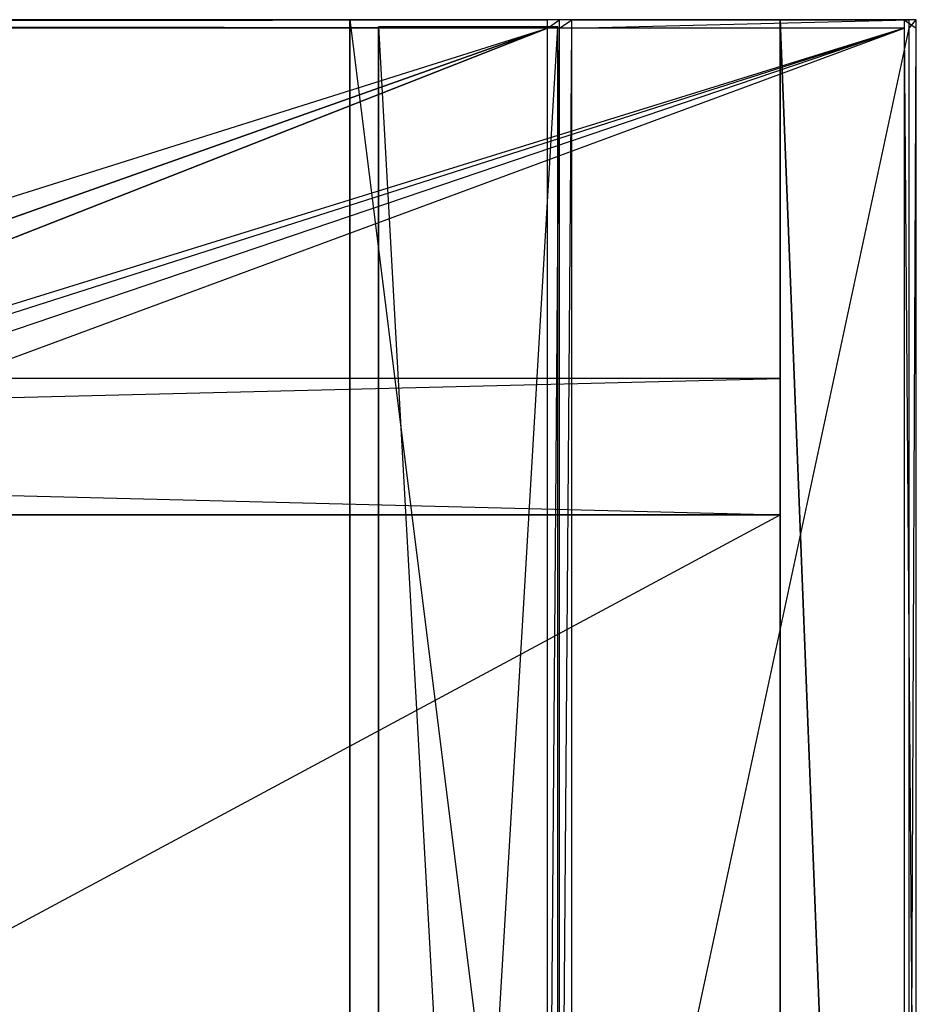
# Model space of a CAD drawing. Extents: x 0 to 0.8, y -0.5 to 0.
# Tile 26 of 26: x 0.675 to 0.8, y -0.137 to 0. Entities that reach past the tile are written whole.
import ezdxf

# ---------------------------------------------------------------- set-up
doc = ezdxf.new("R2010")
doc.units = 0
for name, color, linetype in [('L20_PLATTE_LEGATO_N_B12300__0__', 7, 'CONTINUOUS'), ('L21_KORPUS_LEGATO_SE_X_190__Y_4', 7, 'CONTINUOUS'), ('L22_KORPUS_LEGATO_BO_X_7620__Y_', 7, 'CONTINUOUS'), ('L23_KORPUS_LEGATO_RWT_X_7620__Y', 7, 'CONTINUOUS'), ('L24_KORPUS_LEGATO_3_N_B12300___', 7, 'CONTINUOUS'), ('L25_KORPUS_LEGATO_2_N_B12300___', 7, 'CONTINUOUS')]:
    doc.layers.add(name, color=color, linetype=linetype)

msp = doc.modelspace()

# ---------------------------------------------------------------- linework, layer by layer
at = {"layer": 'L20_PLATTE_LEGATO_N_B12300__0__', "color": 8}
for points, invisible_edges in [([(0.00192, 0, 0.548361), (0.798322, 0, 0.544378), (0.00192, 0, 0.544378), (0.00192, 0, 0.548361)], 13), ([(0.798322, 0, 0.544378), (0.00192, 0, 0.548361), (0.798322, 0, 0.548361), (0.798322, 0, 0.544378)], 14), ([(0.00192, 0, 0.55), (0.798322, 0, 0.548361), (0.00192, 0, 0.548361), (0.00192, 0, 0.55)], 13), ([(0.798322, 0, 0.548361), (0.00192, 0, 0.55), (0.798322, 0, 0.55), (0.798322, 0, 0.548361)], 14), ([(0.00192, 0, 0.5432), (0.797308, 0, 0.542564), (0.002933, 0, 0.542564), (0.00192, 0, 0.5432)], 13), ([(0.797308, 0, 0.542564), (0.00192, 0, 0.5432), (0.798322, 0, 0.5432), (0.797308, 0, 0.542564)], 14), ([(0.00192, 0, 0.544378), (0.798322, 0, 0.5432), (0.00192, 0, 0.5432), (0.00192, 0, 0.544378)], 13), ([(0.798322, 0, 0.5432), (0.00192, 0, 0.544378), (0.798322, 0, 0.544378), (0.798322, 0, 0.5432)], 14), ([(0.798322, -0.001197, 0.55), (0.00192, 0, 0.55), (0.00192, -0.001197, 0.55), (0.798322, -0.001197, 0.55)], 13), ([(0.00192, 0, 0.55), (0.798322, -0.001197, 0.55), (0.798322, 0, 0.55), (0.00192, 0, 0.55)], 14), ([(0.002933, 0, 0.542564), (0.750281, 0, 0.513069), (0.049961, 0, 0.513069), (0.002933, 0, 0.542564)], 13), ([(0.750281, 0, 0.513069), (0.002933, 0, 0.542564), (0.797308, 0, 0.542564), (0.750281, 0, 0.513069)], 14), ([(0.049961, 0, 0.513069), (0.748577, 0, 0.512), (0.051665, 0, 0.512), (0.049961, 0, 0.513069)], 13), ([(0.748577, 0, 0.512), (0.049961, 0, 0.513069), (0.750281, 0, 0.513069), (0.748577, 0, 0.512)], 14), ([(0.748577, 0, 0.512), (0.051665, -0.001197, 0.512), (0.051665, 0, 0.512), (0.748577, 0, 0.512)], 13), ([(0.051665, -0.001197, 0.512), (0.748577, 0, 0.512), (0.748577, -0.001197, 0.512), (0.051665, -0.001197, 0.512)], 14), ([(0.750281, 0, 0.513069), (0.750256, 0, 0.512), (0.748577, 0, 0.512), (0.750281, 0, 0.513069)], 13), ([(0.750256, 0, 0.512), (0.748577, -0.001197, 0.512), (0.748577, 0, 0.512), (0.750256, 0, 0.512)], 13), ([(0.748577, -0.001197, 0.512), (0.750256, 0, 0.512), (0.750256, -0.001197, 0.512), (0.748577, -0.001197, 0.512)], 14), ([(0.751959, 0, 0.513069), (0.750256, -0.001197, 0.512), (0.750256, 0, 0.512), (0.751959, 0, 0.513069)], 13), ([(0.750256, -0.001197, 0.512), (0.751959, 0, 0.513069), (0.751959, -0.001197, 0.513069), (0.750256, -0.001197, 0.512)], 14), ([(0.750256, 0, 0.512), (0.750281, 0, 0.513069), (0.751959, 0, 0.513069), (0.750256, 0, 0.512)], 14), ([(0.797308, 0, 0.542564), (0.751959, 0, 0.513069), (0.750281, 0, 0.513069), (0.797308, 0, 0.542564)], 13), ([(0.798987, 0, 0.542564), (0.751959, -0.001197, 0.513069), (0.751959, 0, 0.513069), (0.798987, 0, 0.542564)], 13), ([(0.751959, -0.001197, 0.513069), (0.798987, 0, 0.542564), (0.798987, -0.001197, 0.542564), (0.751959, -0.001197, 0.513069)], 14), ([(0.751959, 0, 0.513069), (0.797308, 0, 0.542564), (0.798987, 0, 0.542564), (0.751959, 0, 0.513069)], 14), ([(0.798322, 0, 0.5432), (0.798987, 0, 0.542564), (0.797308, 0, 0.542564), (0.798322, 0, 0.5432)], 13), ([(0.8, -0.001197, 0.55), (0.798322, 0, 0.55), (0.798322, -0.001197, 0.55), (0.8, -0.001197, 0.55)], 13), ([(0.798322, 0, 0.55), (0.8, -0.001197, 0.55), (0.8, 0, 0.55), (0.798322, 0, 0.55)], 14), ([(0.798322, 0, 0.55), (0.8, 0, 0.548361), (0.798322, 0, 0.548361), (0.798322, 0, 0.55)], 13), ([(0.8, 0, 0.548361), (0.798322, 0, 0.55), (0.8, 0, 0.55), (0.8, 0, 0.548361)], 14), ([(0.798322, 0, 0.548361), (0.8, 0, 0.544378), (0.798322, 0, 0.544378), (0.798322, 0, 0.548361)], 13), ([(0.8, 0, 0.544378), (0.798322, 0, 0.548361), (0.8, 0, 0.548361), (0.8, 0, 0.544378)], 14), ([(0.798322, 0, 0.544378), (0.8, 0, 0.5432), (0.798322, 0, 0.5432), (0.798322, 0, 0.544378)], 13), ([(0.8, 0, 0.5432), (0.798322, 0, 0.544378), (0.8, 0, 0.544378), (0.8, 0, 0.5432)], 14), ([(0.798987, 0, 0.542564), (0.798322, 0, 0.5432), (0.8, 0, 0.5432), (0.798987, 0, 0.542564)], 14), ([(0.8, 0, 0.5432), (0.798987, -0.001197, 0.542564), (0.798987, 0, 0.542564), (0.8, 0, 0.5432)], 13), ([(0.798987, -0.001197, 0.542564), (0.8, 0, 0.5432), (0.8, -0.001197, 0.5432), (0.798987, -0.001197, 0.542564)], 14), ([(0.8, 0, 0.5432), (0.8, -0.001197, 0.544378), (0.8, -0.001197, 0.5432), (0.8, 0, 0.5432)], 13), ([(0.8, -0.001197, 0.544378), (0.8, 0, 0.5432), (0.8, 0, 0.544378), (0.8, -0.001197, 0.544378)], 14), ([(0.8, 0, 0.544378), (0.8, -0.001197, 0.548361), (0.8, -0.001197, 0.544378), (0.8, 0, 0.544378)], 13), ([(0.8, -0.001197, 0.548361), (0.8, 0, 0.544378), (0.8, 0, 0.548361), (0.8, -0.001197, 0.548361)], 14), ([(0.8, 0, 0.548361), (0.8, -0.001197, 0.55), (0.8, -0.001197, 0.548361), (0.8, 0, 0.548361)], 13), ([(0.8, -0.001197, 0.55), (0.8, 0, 0.548361), (0.8, 0, 0.55), (0.8, -0.001197, 0.55)], 14), ([(0.00192, -0.001197, 0.55), (0.36491, -0.135245, 0.55), (0.798322, -0.001197, 0.55), (0.00192, -0.001197, 0.55)], 10), ([(0.748577, -0.001197, 0.512), (0.051665, -0.220523, 0.512), (0.051665, -0.001197, 0.512), (0.748577, -0.001197, 0.512)], 13), ([(0.051665, -0.220523, 0.512), (0.748577, -0.001197, 0.512), (0.365219, -0.135991, 0.512), (0.051665, -0.220523, 0.512)], 10), ([(0.798322, -0.001197, 0.55), (0.36491, -0.135245, 0.55), (0.382226, -0.129992, 0.55), (0.798322, -0.001197, 0.55)], 13), ([(0.365219, -0.135991, 0.512), (0.748577, -0.001197, 0.512), (0.382383, -0.130785, 0.512), (0.365219, -0.135991, 0.512)], 13), ([(0.798322, -0.001197, 0.55), (0.382226, -0.129992, 0.55), (0.400233, -0.128218, 0.55), (0.798322, -0.001197, 0.55)], 10), ([(0.382383, -0.130785, 0.512), (0.748577, -0.001197, 0.512), (0.400233, -0.129027, 0.512), (0.382383, -0.130785, 0.512)], 10), ([(0.798322, -0.001197, 0.55), (0.400233, -0.128218, 0.55), (0.418241, -0.129992, 0.55), (0.798322, -0.001197, 0.55)], 13), ([(0.400233, -0.129027, 0.512), (0.748577, -0.001197, 0.512), (0.418083, -0.130785, 0.512), (0.400233, -0.129027, 0.512)], 13), ([(0.418083, -0.130785, 0.512), (0.748577, -0.001197, 0.512), (0.435247, -0.135991, 0.512), (0.418083, -0.130785, 0.512)], 10), ([(0.798322, -0.001197, 0.55), (0.418241, -0.129992, 0.55), (0.435557, -0.135245, 0.55), (0.798322, -0.001197, 0.55)], 10), ([(0.435247, -0.135991, 0.512), (0.748577, -0.001197, 0.512), (0.451066, -0.144446, 0.512), (0.435247, -0.135991, 0.512)], 15), ([(0.798322, -0.001197, 0.55), (0.435557, -0.135245, 0.55), (0.451515, -0.143774, 0.55), (0.798322, -0.001197, 0.55)], 13), ([(0.451066, -0.144446, 0.512), (0.748577, -0.001197, 0.512), (0.464931, -0.155825, 0.512), (0.451066, -0.144446, 0.512)], 15), ([(0.798322, -0.001197, 0.55), (0.451515, -0.143774, 0.55), (0.465502, -0.155254, 0.55), (0.798322, -0.001197, 0.55)], 15), ([(0.464931, -0.155825, 0.512), (0.748577, -0.001197, 0.512), (0.47631, -0.16969, 0.512), (0.464931, -0.155825, 0.512)], 15), ([(0.798322, -0.001197, 0.55), (0.465502, -0.155254, 0.55), (0.476982, -0.169241, 0.55), (0.798322, -0.001197, 0.55)], 15), ([(0.47631, -0.16969, 0.512), (0.748577, -0.001197, 0.512), (0.484765, -0.185509, 0.512), (0.47631, -0.16969, 0.512)], 15), ([(0.798322, -0.001197, 0.55), (0.476982, -0.169241, 0.55), (0.485512, -0.185199, 0.55), (0.798322, -0.001197, 0.55)], 15), ([(0.484765, -0.185509, 0.512), (0.748577, -0.001197, 0.512), (0.489972, -0.202673, 0.512), (0.484765, -0.185509, 0.512)], 15), ([(0.798322, -0.001197, 0.55), (0.485512, -0.185199, 0.55), (0.490764, -0.202515, 0.55), (0.798322, -0.001197, 0.55)], 15), ([(0.489972, -0.202673, 0.512), (0.748577, -0.001197, 0.512), (0.49173, -0.220523, 0.512), (0.489972, -0.202673, 0.512)], 15), ([(0.798322, -0.001197, 0.55), (0.490764, -0.202515, 0.55), (0.492538, -0.220523, 0.55), (0.798322, -0.001197, 0.55)], 15), ([(0.49173, -0.220523, 0.512), (0.748577, -0.001197, 0.512), (0.748577, -0.220523, 0.512), (0.49173, -0.220523, 0.512)], 15), ([(0.798322, -0.001197, 0.55), (0.492538, -0.220523, 0.55), (0.798322, -0.220523, 0.55), (0.798322, -0.001197, 0.55)], 15), ([(0.750256, -0.001197, 0.512), (0.748577, -0.220523, 0.512), (0.748577, -0.001197, 0.512), (0.750256, -0.001197, 0.512)], 13), ([(0.748577, -0.220523, 0.512), (0.750256, -0.001197, 0.512), (0.750256, -0.220523, 0.512), (0.748577, -0.220523, 0.512)], 14), ([(0.751959, -0.001197, 0.513069), (0.750256, -0.220523, 0.512), (0.750256, -0.001197, 0.512), (0.751959, -0.001197, 0.513069)], 13), ([(0.750256, -0.220523, 0.512), (0.751959, -0.001197, 0.513069), (0.751959, -0.220523, 0.513069), (0.750256, -0.220523, 0.512)], 14), ([(0.798987, -0.001197, 0.542564), (0.751959, -0.220523, 0.513069), (0.751959, -0.001197, 0.513069), (0.798987, -0.001197, 0.542564)], 13), ([(0.751959, -0.220523, 0.513069), (0.798987, -0.001197, 0.542564), (0.798987, -0.220523, 0.542564), (0.751959, -0.220523, 0.513069)], 14), ([(0.8, -0.220523, 0.55), (0.798322, -0.001197, 0.55), (0.798322, -0.220523, 0.55), (0.8, -0.220523, 0.55)], 13), ([(0.798322, -0.001197, 0.55), (0.8, -0.220523, 0.55), (0.8, -0.001197, 0.55), (0.798322, -0.001197, 0.55)], 14), ([(0.8, -0.001197, 0.5432), (0.798987, -0.220523, 0.542564), (0.798987, -0.001197, 0.542564), (0.8, -0.001197, 0.5432)], 13), ([(0.798987, -0.220523, 0.542564), (0.8, -0.001197, 0.5432), (0.8, -0.220523, 0.5432), (0.798987, -0.220523, 0.542564)], 14), ([(0.8, -0.001197, 0.548361), (0.8, -0.220523, 0.55), (0.8, -0.220523, 0.548361), (0.8, -0.001197, 0.548361)], 13), ([(0.8, -0.220523, 0.55), (0.8, -0.001197, 0.548361), (0.8, -0.001197, 0.55), (0.8, -0.220523, 0.55)], 14), ([(0.8, -0.001197, 0.544378), (0.8, -0.220523, 0.548361), (0.8, -0.220523, 0.544378), (0.8, -0.001197, 0.544378)], 13), ([(0.8, -0.220523, 0.548361), (0.8, -0.001197, 0.544378), (0.8, -0.001197, 0.548361), (0.8, -0.220523, 0.548361)], 14), ([(0.8, -0.001197, 0.5432), (0.8, -0.220523, 0.544378), (0.8, -0.220523, 0.5432), (0.8, -0.001197, 0.5432)], 13), ([(0.8, -0.220523, 0.544378), (0.8, -0.001197, 0.5432), (0.8, -0.001197, 0.544378), (0.8, -0.220523, 0.544378)], 14)]:
    msp.add_3dface(points, dxfattribs=dict(at, invisible_edges=invisible_edges))
at = {"layer": 'L21_KORPUS_LEGATO_SE_X_190__Y_4', "color": 8}
for points, invisible_edges in [([(0.8, -0.479, 0.51), (0.781, 0, 0.51), (0.781, -0.479, 0.51), (0.8, -0.479, 0.51)], 13), ([(0.781, 0, 0.51), (0.8, -0.479, 0.51), (0.8, 0, 0.51), (0.781, 0, 0.51)], 14), ([(0.781, 0), (0.8, -0.479), (0.781, -0.479), (0.781, 0)], 13), ([(0.8, -0.479), (0.781, 0), (0.8, 0), (0.8, -0.479)], 14), ([(0.781, -0.479, 0.51), (0.781, 0), (0.781, -0.479), (0.781, -0.479, 0.51)], 13), ([(0.781, 0), (0.781, -0.479, 0.51), (0.781, 0, 0.51), (0.781, 0)], 14), ([(0.781, 0, 0.51), (0.8, 0), (0.781, 0), (0.781, 0, 0.51)], 13), ([(0.8, 0), (0.781, 0, 0.51), (0.8, 0, 0.51), (0.8, 0)], 14), ([(0.8, 0), (0.8, -0.479, 0.51), (0.8, -0.479), (0.8, 0)], 13), ([(0.8, -0.479, 0.51), (0.8, 0), (0.8, 0, 0.51), (0.8, -0.479, 0.51)], 14)]:
    msp.add_3dface(points, dxfattribs=dict(at, invisible_edges=invisible_edges))
at = {"layer": 'L22_KORPUS_LEGATO_BO_X_7620__Y_', "color": 8}
for points, invisible_edges in [([(0.781, -0.4785, 0.02), (0.019, -0.069, 0.02), (0.019, -0.4785, 0.02), (0.781, -0.4785, 0.02)], 13), ([(0.019, -0.069, 0.02), (0.781, -0.4785, 0.02), (0.781, -0.069, 0.02), (0.019, -0.069, 0.02)], 14), ([(0.781, -0.069, 0.001), (0.019, -0.4785, 0.001), (0.019, -0.069, 0.001), (0.781, -0.069, 0.001)], 13), ([(0.019, -0.4785, 0.001), (0.781, -0.069, 0.001), (0.781, -0.4785, 0.001), (0.019, -0.4785, 0.001)], 14), ([(0.019, -0.069, 0.02), (0.781, -0.069, 0.001), (0.019, -0.069, 0.001), (0.019, -0.069, 0.02)], 13), ([(0.781, -0.069, 0.001), (0.019, -0.069, 0.02), (0.781, -0.069, 0.02), (0.781, -0.069, 0.001)], 14), ([(0.781, -0.069, 0.001), (0.781, -0.4785, 0.02), (0.781, -0.4785, 0.001), (0.781, -0.069, 0.001)], 13), ([(0.781, -0.4785, 0.02), (0.781, -0.069, 0.001), (0.781, -0.069, 0.02), (0.781, -0.4785, 0.02)], 14)]:
    msp.add_3dface(points, dxfattribs=dict(at, invisible_edges=invisible_edges))
at = {"layer": 'L23_KORPUS_LEGATO_RWT_X_7620__Y', "color": 8}
for points, invisible_edges in [([(0.019, -0.05, 0.1605), (0.781, -0.05, 0.0005), (0.019, -0.05, 0.0005), (0.019, -0.05, 0.1605)], 13), ([(0.781, -0.05, 0.0005), (0.019, -0.05, 0.1605), (0.781, -0.05, 0.1605), (0.781, -0.05, 0.0005)], 14), ([(0.781, -0.05, 0.0005), (0.019, -0.069, 0.0005), (0.019, -0.05, 0.0005), (0.781, -0.05, 0.0005)], 13), ([(0.019, -0.069, 0.0005), (0.781, -0.05, 0.0005), (0.781, -0.069, 0.0005), (0.019, -0.069, 0.0005)], 14), ([(0.781, -0.069, 0.1605), (0.019, -0.05, 0.1605), (0.019, -0.069, 0.1605), (0.781, -0.069, 0.1605)], 13), ([(0.019, -0.05, 0.1605), (0.781, -0.069, 0.1605), (0.781, -0.05, 0.1605), (0.019, -0.05, 0.1605)], 14), ([(0.781, -0.05, 0.0005), (0.781, -0.069, 0.1605), (0.781, -0.069, 0.0005), (0.781, -0.05, 0.0005)], 13), ([(0.781, -0.069, 0.1605), (0.781, -0.05, 0.0005), (0.781, -0.05, 0.1605), (0.781, -0.069, 0.1605)], 14), ([(0.781, -0.069, 0.0005), (0.019, -0.069, 0.1605), (0.019, -0.069, 0.0005), (0.781, -0.069, 0.0005)], 13), ([(0.019, -0.069, 0.1605), (0.781, -0.069, 0.0005), (0.781, -0.069, 0.1605), (0.019, -0.069, 0.1605)], 14)]:
    msp.add_3dface(points, dxfattribs=dict(at, invisible_edges=invisible_edges))
at = {"layer": 'L24_KORPUS_LEGATO_3_N_B12300___', "color": 8}
for points, invisible_edges in [([(0.721, 0, 0.502), (0.781, 0, 0.483), (0.721, 0, 0.483), (0.721, 0, 0.502)], 13), ([(0.781, 0, 0.483), (0.721, 0, 0.502), (0.781, 0, 0.502), (0.781, 0, 0.483)], 14), ([(0.781, 0, 0.483), (0.721, -0.4185, 0.483), (0.721, 0, 0.483), (0.781, 0, 0.483)], 13), ([(0.781, -0.4785, 0.483), (0.721, -0.4185, 0.483), (0.781, 0, 0.483), (0.781, -0.4785, 0.483)], 15), ([(0.781, -0.4785, 0.502), (0.721, 0, 0.502), (0.721, -0.4185, 0.502), (0.781, -0.4785, 0.502)], 13), ([(0.721, 0, 0.502), (0.781, -0.4785, 0.502), (0.781, 0, 0.502), (0.721, 0, 0.502)], 14), ([(0.721, -0.4185, 0.502), (0.721, 0, 0.483), (0.721, -0.4185, 0.483), (0.721, -0.4185, 0.502)], 13), ([(0.721, 0, 0.483), (0.721, -0.4185, 0.502), (0.721, 0, 0.502), (0.721, 0, 0.483)], 14), ([(0.781, 0, 0.483), (0.781, -0.4785, 0.502), (0.781, -0.4785, 0.483), (0.781, 0, 0.483)], 13), ([(0.781, -0.4785, 0.502), (0.781, 0, 0.483), (0.781, 0, 0.502), (0.781, -0.4785, 0.502)], 14)]:
    msp.add_3dface(points, dxfattribs=dict(at, invisible_edges=invisible_edges))
at = {"layer": 'L25_KORPUS_LEGATO_2_N_B12300___', "color": 8}
for points, invisible_edges in [([(0.75, -0.001, 0.502), (0.725, -0.425, 0.502), (0.725, -0.001, 0.502), (0.75, -0.001, 0.502)], 13), ([(0.725, -0.425, 0.502), (0.75, -0.001, 0.502), (0.75, -0.45, 0.502), (0.725, -0.425, 0.502)], 14), ([(0.75, -0.45, 0.512), (0.725, -0.001, 0.512), (0.725, -0.425, 0.512), (0.75, -0.45, 0.512)], 13), ([(0.725, -0.001, 0.512), (0.75, -0.45, 0.512), (0.75, -0.001, 0.512), (0.725, -0.001, 0.512)], 14), ([(0.725, -0.425, 0.512), (0.725, -0.001, 0.502), (0.725, -0.425, 0.502), (0.725, -0.425, 0.512)], 13), ([(0.725, -0.001, 0.502), (0.725, -0.425, 0.512), (0.725, -0.001, 0.512), (0.725, -0.001, 0.502)], 14), ([(0.725, -0.001, 0.512), (0.75, -0.001, 0.502), (0.725, -0.001, 0.502), (0.725, -0.001, 0.512)], 13), ([(0.75, -0.001, 0.502), (0.725, -0.001, 0.512), (0.75, -0.001, 0.512), (0.75, -0.001, 0.502)], 14), ([(0.75, -0.001, 0.502), (0.75, -0.45, 0.512), (0.75, -0.45, 0.502), (0.75, -0.001, 0.502)], 13), ([(0.75, -0.45, 0.512), (0.75, -0.001, 0.502), (0.75, -0.001, 0.512), (0.75, -0.45, 0.512)], 14)]:
    msp.add_3dface(points, dxfattribs=dict(at, invisible_edges=invisible_edges))

doc.saveas('drawing.dxf')
